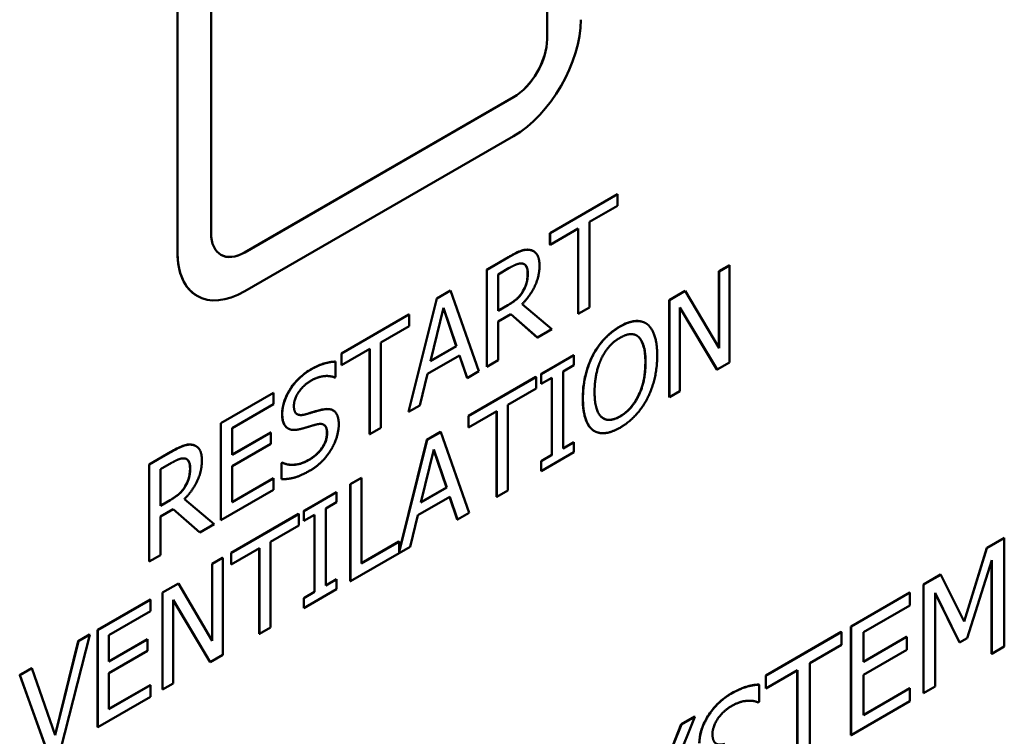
# Model space of a CAD drawing. Header units: millimetres. Extents: x 30 to 861, y 28 to 600.
# Tile 23 of 48: x 687 to 708, y 234 to 249. Entities that reach past the tile are written whole.
import ezdxf

# ---------------------------------------------------------------- set-up
doc = ezdxf.new("R2010")
doc.units = ezdxf.units.MM
doc.header["$LTSCALE"] = 3
doc.layers.add('Visible (ISO)', color=7, linetype='Continuous', lineweight=50)
doc.layers.add('Visible Narrow (ISO)', color=7, linetype='Continuous', lineweight=35)

msp = doc.modelspace()

# ---------------------------------------------------------------- linework, layer by layer
at = {"layer": 'Visible (ISO)'}
for p, q in [((698.24, 248.352), (698.24, 254.884)), ((698.241, 254.883), (698.241, 248.351)), ((691.17, 244.269), (691.17, 250.801)), ((690.461, 243.861), (690.461, 250.393)), ((690.463, 250.392), (690.463, 243.86)), ((691.876, 243.861), (697.532, 247.127)), ((697.534, 247.126), (691.877, 243.86)), ((691.877, 243.044), (697.534, 246.31)), ((698.298, 244.267), (699.719, 245.088)), ((699.723, 245.085), (698.302, 244.265)), ((699.719, 245.088), (699.723, 245.085)), ((699.723, 244.844), (699.723, 245.085)), ((699.13, 244.502), (699.723, 244.844)), ((699.13, 242.702), (699.13, 244.502)), ((698.298, 244.267), (698.302, 244.265)), ((698.298, 244.026), (698.298, 244.267)), ((698.302, 244.024), (698.895, 244.366)), ((698.302, 244.265), (698.302, 244.024)), ((698.891, 242.568), (698.891, 244.364)), ((698.895, 244.366), (698.895, 242.566)), ((697.952, 243.889), (697.955, 243.887)), ((698.298, 244.026), (698.302, 244.024)), ((696.97, 243.5), (697.426, 243.763)), ((697.429, 243.761), (696.974, 243.498)), ((696.97, 243.5), (696.974, 243.498)), ((696.97, 241.459), (696.97, 243.5)), ((696.974, 243.498), (696.974, 241.457)), ((697.209, 243.399), (697.442, 243.534)), ((701.857, 243.464), (702.076, 243.59)), ((701.857, 241.852), (701.857, 243.464)), ((701.857, 243.464), (701.86, 243.462)), ((702.079, 243.588), (701.86, 243.462)), ((701.86, 243.462), (701.86, 241.846)), ((702.076, 243.59), (702.079, 243.588)), ((702.079, 241.547), (702.079, 243.588)), ((697.209, 242.632), (697.209, 243.399)), ((695.917, 242.892), (696.207, 243.06)), ((696.21, 243.057), (695.921, 242.89)), ((696.207, 243.06), (696.21, 243.057)), ((696.806, 241.36), (696.21, 243.057)), ((697.731, 243.043), (697.734, 243.041)), ((700.811, 242.86), (701.145, 243.053)), ((701.148, 243.051), (700.814, 242.858)), ((701.145, 243.053), (701.148, 243.051)), ((701.86, 241.846), (701.148, 243.051)), ((690.876, 242.946), (690.877, 242.945)), ((695.321, 240.507), (695.917, 242.892)), ((695.921, 242.89), (695.325, 240.505)), ((695.917, 242.892), (695.921, 242.89)), ((700.811, 242.86), (700.814, 242.858)), ((700.811, 240.819), (700.811, 242.86)), ((700.814, 242.858), (700.814, 240.817)), ((695.788, 241.575), (696.06, 242.693)), ((696.33, 241.892), (696.059, 242.688)), ((696.06, 242.693), (696.333, 241.89)), ((697.209, 242.636), (697.412, 242.753)), ((697.415, 242.751), (697.209, 242.632)), ((698.342, 242.247), (697.713, 242.772)), ((698.895, 242.566), (699.13, 242.702)), ((701.034, 240.943), (701.034, 242.703)), ((701.034, 242.703), (701.816, 241.395)), ((701.812, 241.397), (701.034, 242.699)), ((693.912, 241.735), (695.333, 242.555)), ((695.336, 242.553), (693.915, 241.732)), ((695.333, 242.555), (695.336, 242.553)), ((695.336, 242.311), (695.336, 242.553)), ((697.209, 242.405), (697.478, 242.56)), ((697.209, 241.593), (697.209, 242.405)), ((698.033, 242.073), (697.477, 242.56)), ((697.478, 242.56), (698.037, 242.071)), ((698.891, 242.568), (698.895, 242.566)), ((694.743, 241.969), (695.336, 242.311)), ((698.037, 242.071), (698.342, 242.247)), ((700.313, 242.374), (700.316, 242.372)), ((698.033, 242.073), (698.037, 242.071)), ((693.915, 241.491), (694.508, 241.833)), ((694.505, 240.036), (694.505, 241.831)), ((694.508, 241.833), (694.508, 240.034)), ((694.743, 240.169), (694.743, 241.969)), ((696.333, 241.89), (695.788, 241.575)), ((695.789, 241.579), (696.33, 241.892)), ((696.33, 241.892), (696.333, 241.89)), ((693.784, 241.565), (693.788, 241.563)), ((693.788, 241.239), (693.788, 241.563)), ((693.912, 241.735), (693.915, 241.732)), ((693.912, 241.493), (693.912, 241.735)), ((693.915, 241.732), (693.915, 241.491)), ((695.723, 241.306), (696.398, 241.695)), ((696.555, 241.219), (696.396, 241.694)), ((696.398, 241.695), (696.558, 241.217)), ((696.974, 241.457), (697.209, 241.593)), ((698.115, 241.303), (698.8, 241.699)), ((698.803, 241.697), (698.118, 241.301)), ((698.8, 241.699), (698.803, 241.697)), ((698.803, 241.488), (698.803, 241.697)), ((699.202, 241.698), (699.206, 241.696)), ((693.912, 241.493), (693.915, 241.491)), ((696.558, 241.217), (696.806, 241.36)), ((696.97, 241.459), (696.974, 241.457)), ((698.578, 241.358), (698.803, 241.488)), ((698.578, 239.734), (698.578, 241.358)), ((701.812, 241.397), (701.816, 241.395)), ((701.816, 241.395), (702.079, 241.547)), ((693.771, 241.229), (693.788, 241.239)), ((695.563, 240.642), (695.723, 241.306)), ((696.555, 241.219), (696.558, 241.217)), ((696.583, 240.419), (698.005, 241.24)), ((698.008, 241.238), (696.587, 240.417)), ((698.005, 241.24), (698.008, 241.238)), ((698.008, 240.996), (698.008, 241.238)), ((698.115, 241.303), (698.118, 241.301)), ((698.115, 241.095), (698.115, 241.303)), ((698.118, 241.301), (698.118, 241.093)), ((698.118, 241.093), (698.343, 241.223)), ((698.34, 239.6), (698.34, 241.221)), ((698.343, 241.223), (698.343, 239.598)), ((697.415, 240.654), (698.008, 240.996)), ((698.115, 241.095), (698.118, 241.093)), ((700.814, 240.817), (701.034, 240.943)), ((691.375, 240.27), (692.481, 240.908)), ((692.484, 240.906), (691.378, 240.268)), ((692.481, 240.908), (692.484, 240.906)), ((692.484, 240.665), (692.484, 240.906)), ((700.811, 240.819), (700.814, 240.817)), ((691.613, 240.162), (692.484, 240.665)), ((693.735, 240.538), (693.738, 240.536)), ((695.325, 240.505), (695.563, 240.642)), ((697.415, 238.854), (697.415, 240.654)), ((695.321, 240.507), (695.325, 240.505)), ((696.583, 240.419), (696.587, 240.417)), ((696.583, 240.178), (696.583, 240.419)), ((696.587, 240.176), (697.18, 240.518)), ((696.587, 240.417), (696.587, 240.176)), ((697.177, 238.72), (697.177, 240.516)), ((697.18, 240.518), (697.18, 238.718)), ((691.375, 240.27), (691.378, 240.268)), ((691.375, 238.229), (691.375, 240.27)), ((691.378, 240.268), (691.378, 238.226)), ((691.613, 239.603), (691.613, 240.162)), ((692.787, 240.159), (692.791, 240.157)), ((694.508, 240.034), (694.743, 240.169)), ((696.583, 240.178), (696.587, 240.176)), ((691.613, 239.607), (692.422, 240.074)), ((692.425, 240.072), (691.613, 239.603)), ((692.422, 240.074), (692.425, 240.072)), ((692.425, 239.83), (692.425, 240.072)), ((694.505, 240.036), (694.508, 240.034)), ((695.124, 237.567), (695.711, 239.916)), ((695.715, 239.914), (695.124, 237.551)), ((695.711, 239.916), (696, 240.083)), ((695.711, 239.916), (695.715, 239.914)), ((696.004, 240.081), (695.715, 239.914)), ((696, 240.083), (696.004, 240.081)), ((696.6, 238.383), (696.004, 240.081)), ((699.233, 240.103), (699.236, 240.101)), ((690.848, 239.787), (690.851, 239.785)), ((691.613, 239.361), (692.425, 239.83)), ((695.581, 238.598), (695.854, 239.716)), ((696.124, 238.915), (695.852, 239.711)), ((695.854, 239.716), (696.127, 238.913)), ((698.578, 239.738), (698.8, 239.866)), ((698.803, 239.864), (698.578, 239.734)), ((698.8, 239.866), (698.803, 239.864)), ((698.803, 239.656), (698.803, 239.864)), ((689.866, 239.399), (690.322, 239.662)), ((690.325, 239.66), (689.87, 239.397)), ((698.115, 239.471), (698.34, 239.6)), ((698.118, 239.26), (698.803, 239.656)), ((698.343, 239.598), (698.118, 239.469)), ((698.34, 239.6), (698.343, 239.598)), ((689.866, 239.399), (689.87, 239.397)), ((689.866, 237.358), (689.866, 239.399)), ((689.87, 239.397), (689.87, 237.356)), ((690.105, 239.298), (690.338, 239.432)), ((690.105, 238.53), (690.105, 239.298)), ((691.613, 238.604), (691.613, 239.361)), ((692.651, 239.429), (692.668, 239.439)), ((692.651, 239.429), (692.655, 239.427)), ((692.651, 239.088), (692.651, 239.429)), ((692.672, 239.436), (692.655, 239.427)), ((692.655, 239.427), (692.655, 239.086)), ((692.668, 239.439), (692.672, 239.436)), ((698.115, 239.471), (698.118, 239.469)), ((698.115, 239.262), (698.115, 239.471)), ((698.118, 239.469), (698.118, 239.26)), ((691.613, 238.608), (692.481, 239.109)), ((692.484, 239.106), (691.613, 238.604)), ((692.481, 239.109), (692.484, 239.106)), ((692.484, 238.865), (692.484, 239.106)), ((692.651, 239.088), (692.655, 239.086)), ((694.097, 238.983), (694.332, 239.119)), ((694.335, 239.117), (694.1, 238.981)), ((694.332, 239.119), (694.335, 239.117)), ((694.335, 237.317), (694.335, 239.117)), ((698.115, 239.262), (698.118, 239.26)), ((690.627, 238.941), (690.63, 238.939)), ((694.097, 236.942), (694.097, 238.983)), ((694.097, 238.983), (694.1, 238.981)), ((694.1, 238.981), (694.1, 236.94)), ((696.127, 238.913), (695.581, 238.598)), ((695.583, 238.602), (696.124, 238.915)), ((696.124, 238.915), (696.127, 238.913)), ((691.238, 238.145), (690.609, 238.671)), ((691.378, 238.226), (692.484, 238.865)), ((693.121, 238.42), (693.806, 238.816)), ((693.809, 238.814), (693.125, 238.418)), ((693.806, 238.816), (693.809, 238.814)), ((693.809, 238.605), (693.809, 238.814)), ((695.517, 238.329), (696.192, 238.718)), ((696.349, 238.242), (696.189, 238.717)), ((696.192, 238.718), (696.352, 238.24)), ((697.177, 238.72), (697.18, 238.718)), ((697.18, 238.718), (697.415, 238.854)), ((690.105, 238.534), (690.307, 238.651)), ((690.311, 238.649), (690.105, 238.53)), ((690.105, 238.303), (690.374, 238.459)), ((690.929, 237.971), (690.373, 238.458)), ((690.374, 238.459), (690.933, 237.969)), ((693.584, 238.475), (693.809, 238.605)), ((693.584, 236.851), (693.584, 238.475)), ((690.105, 237.491), (690.105, 238.303)), ((691.59, 237.536), (693.011, 238.357)), ((693.014, 238.355), (691.593, 237.534)), ((693.011, 238.357), (693.014, 238.355)), ((693.014, 238.113), (693.014, 238.355)), ((693.121, 238.42), (693.125, 238.418)), ((693.121, 238.212), (693.121, 238.42)), ((693.125, 238.418), (693.125, 238.21)), ((693.125, 238.21), (693.349, 238.34)), ((693.346, 236.717), (693.346, 238.338)), ((693.349, 238.34), (693.349, 236.715)), ((695.356, 237.666), (695.517, 238.329)), ((696.352, 238.24), (696.6, 238.383)), ((690.933, 237.969), (691.238, 238.145)), ((691.375, 238.229), (691.378, 238.226)), ((692.421, 237.771), (693.014, 238.113)), ((693.121, 238.212), (693.125, 238.21)), ((696.349, 238.242), (696.352, 238.24)), ((690.929, 237.971), (690.933, 237.969)), ((707.491, 237.642), (707.857, 237.853)), ((707.86, 237.851), (707.494, 237.64)), ((707.857, 237.853), (707.86, 237.851)), ((707.86, 235.565), (707.86, 237.851)), ((691.593, 237.293), (692.186, 237.635)), ((692.183, 235.837), (692.183, 237.633)), ((692.186, 237.635), (692.186, 235.835)), ((692.421, 235.971), (692.421, 237.771)), ((694.1, 236.94), (695.356, 237.666)), ((694.335, 237.321), (695.121, 237.775)), ((695.124, 237.773), (694.335, 237.317)), ((695.121, 237.775), (695.124, 237.773)), ((695.124, 237.551), (695.124, 237.773)), ((707.014, 236.096), (707.491, 237.642)), ((707.494, 237.64), (707.016, 236.091)), ((707.491, 237.642), (707.494, 237.64)), ((689.87, 237.356), (690.105, 237.491)), ((691.193, 237.307), (691.412, 237.434)), ((691.416, 237.431), (691.196, 237.305)), ((691.412, 237.434), (691.416, 237.431)), ((691.416, 235.39), (691.416, 237.431)), ((691.59, 237.536), (691.593, 237.534)), ((691.59, 237.295), (691.59, 237.536)), ((691.593, 237.534), (691.593, 237.293)), ((689.866, 237.358), (689.87, 237.356)), ((691.193, 235.695), (691.193, 237.307)), ((691.193, 237.307), (691.196, 237.305)), ((691.196, 237.305), (691.196, 235.689)), ((691.59, 237.295), (691.593, 237.293)), ((707.08, 235.744), (707.597, 237.382)), ((707.593, 235.415), (707.593, 237.371)), ((707.597, 237.382), (707.597, 235.413)), ((706.159, 236.873), (706.519, 237.08)), ((706.522, 237.078), (706.163, 236.871)), ((706.519, 237.08), (706.522, 237.078)), ((707.016, 236.091), (706.522, 237.078)), ((690.147, 236.703), (690.481, 236.896)), ((690.484, 236.894), (690.151, 236.701)), ((690.481, 236.896), (690.484, 236.894)), ((691.196, 235.689), (690.484, 236.894)), ((693.584, 236.855), (693.806, 236.983)), ((693.809, 236.981), (693.584, 236.851)), ((693.806, 236.983), (693.809, 236.981)), ((693.809, 236.772), (693.809, 236.981)), ((694.097, 236.942), (694.1, 236.94)), ((706.159, 234.587), (706.159, 236.873)), ((706.159, 236.873), (706.163, 236.871)), ((706.163, 236.871), (706.163, 234.585)), ((690.147, 236.703), (690.151, 236.701)), ((690.147, 234.662), (690.147, 236.703)), ((690.151, 236.701), (690.151, 234.66)), ((693.121, 236.587), (693.346, 236.717)), ((693.125, 236.377), (693.809, 236.772)), ((693.349, 236.715), (693.125, 236.585)), ((693.346, 236.717), (693.349, 236.715)), ((704.632, 235.991), (705.87, 236.706)), ((705.874, 236.704), (704.635, 235.989)), ((705.87, 236.706), (705.874, 236.704)), ((705.874, 236.434), (705.874, 236.704)), ((706.408, 234.726), (706.408, 236.696)), ((706.408, 236.696), (706.92, 235.652)), ((706.916, 235.654), (706.408, 236.691)), ((688.783, 235.916), (689.889, 236.554)), ((689.893, 236.552), (688.787, 235.914)), ((689.889, 236.554), (689.893, 236.552)), ((689.893, 236.311), (689.893, 236.552)), ((690.37, 234.786), (690.37, 236.547)), ((690.37, 236.547), (691.152, 235.238)), ((691.148, 235.24), (690.37, 236.543)), ((693.121, 236.587), (693.125, 236.585)), ((693.121, 236.379), (693.121, 236.587)), ((693.125, 236.585), (693.125, 236.377)), ((704.898, 235.87), (705.874, 236.434)), ((689.022, 235.808), (689.893, 236.311)), ((693.121, 236.379), (693.125, 236.377)), ((692.186, 235.835), (692.421, 235.971)), ((704.632, 235.991), (704.635, 235.989)), ((704.632, 233.705), (704.632, 235.991)), ((704.635, 235.989), (704.635, 233.703)), ((688.009, 233.423), (688.618, 235.816)), ((688.375, 235.68), (688.614, 235.818)), ((688.618, 235.816), (688.379, 235.678)), ((688.614, 235.818), (688.618, 235.816)), ((688.783, 235.916), (688.787, 235.914)), ((688.783, 233.875), (688.783, 235.916)), ((688.787, 235.914), (688.787, 233.873)), ((689.022, 235.249), (689.022, 235.808)), ((692.183, 235.837), (692.186, 235.835)), ((702.839, 234.956), (704.431, 235.875)), ((704.435, 235.873), (702.843, 234.954)), ((704.431, 235.875), (704.435, 235.873)), ((704.435, 235.603), (704.435, 235.873)), ((704.898, 235.244), (704.898, 235.87)), ((704.898, 235.248), (705.805, 235.771)), ((705.808, 235.769), (704.898, 235.244)), ((705.805, 235.771), (705.808, 235.769)), ((705.808, 235.499), (705.808, 235.769)), ((687.886, 233.706), (688.375, 235.68)), ((688.379, 235.678), (687.889, 233.7)), ((688.375, 235.68), (688.379, 235.678)), ((689.022, 235.253), (689.83, 235.72)), ((689.834, 235.718), (689.022, 235.249)), ((689.83, 235.72), (689.834, 235.718)), ((689.834, 235.476), (689.834, 235.718)), ((703.77, 235.219), (704.435, 235.603)), ((706.916, 235.654), (706.92, 235.652)), ((706.92, 235.652), (707.08, 235.744)), ((707.597, 235.413), (707.86, 235.565)), ((689.022, 235.007), (689.834, 235.476)), ((691.152, 235.238), (691.416, 235.39)), ((704.898, 234.974), (705.808, 235.499)), ((707.593, 235.415), (707.597, 235.413)), ((691.148, 235.24), (691.152, 235.238)), ((703.77, 233.203), (703.77, 235.219)), ((687.143, 234.969), (687.395, 235.114)), ((687.143, 234.969), (687.147, 234.967)), ((687.752, 233.279), (687.143, 234.969)), ((687.399, 235.112), (687.147, 234.967)), ((687.147, 234.967), (687.755, 233.277)), ((687.395, 235.114), (687.399, 235.112)), ((687.889, 233.7), (687.399, 235.112)), ((689.022, 234.25), (689.022, 235.007)), ((702.839, 234.956), (702.843, 234.954)), ((702.839, 234.686), (702.839, 234.956)), ((702.843, 234.684), (703.507, 235.067)), ((702.843, 234.954), (702.843, 234.684)), ((703.504, 233.054), (703.504, 235.065)), ((703.507, 235.067), (703.507, 233.052)), ((704.898, 234.125), (704.898, 234.974)), ((689.022, 234.254), (689.889, 234.755)), ((689.893, 234.753), (689.022, 234.25)), ((689.889, 234.755), (689.893, 234.753)), ((689.893, 234.511), (689.893, 234.753)), ((690.151, 234.66), (690.37, 234.786)), ((702.697, 234.766), (702.7, 234.764)), ((702.7, 234.401), (702.7, 234.764)), ((706.163, 234.585), (706.408, 234.726)), ((690.147, 234.662), (690.151, 234.66)), ((702.839, 234.686), (702.843, 234.684)), ((704.898, 234.129), (705.87, 234.69)), ((705.874, 234.688), (704.898, 234.125)), ((705.87, 234.69), (705.874, 234.688)), ((705.874, 234.418), (705.874, 234.688)), ((706.159, 234.587), (706.163, 234.585)), ((688.787, 233.873), (689.893, 234.511)), ((702.681, 234.39), (702.7, 234.401)), ((704.635, 233.703), (705.874, 234.418)), ((700.544, 232.627), (701.063, 233.931)), ((701.067, 233.929), (700.547, 232.623)), ((700.677, 232.429), (701.346, 234.09)), ((701.063, 233.931), (701.343, 234.092)), ((701.063, 233.931), (701.067, 233.929)), ((701.346, 234.09), (701.067, 233.929)), ((701.343, 234.092), (701.346, 234.09)), ((688.783, 233.875), (688.787, 233.873)), ((704.632, 233.705), (704.635, 233.703))]:
    msp.add_line(p, q, dxfattribs=at)
for centre, major_axis, start_param, end_param in [((697.534, 247.943), (1, 1.732), 3.926991, 5.497787), ((697.532, 247.944), (0.5, 0.866), 3.926991, 5.497787), ((697.534, 247.943), (-0.5, -0.866), 0.785398, 2.356194), ((691.877, 244.677), (-0.5, -0.866), 5.497787, 7.068583), ((691.876, 244.678), (-1, -1.732), 5.497787, 6.283185), ((691.877, 244.677), (-1, -1.732), 5.497787, 7.068583), ((691.876, 244.678), (-0.5, -0.866), 0.001414, 0.785398)]:
    msp.add_ellipse(centre, major_axis=major_axis, ratio=0.57735, start_param=start_param, end_param=end_param, dxfattribs=at)
for points, knots in [([(697.426, 243.763), (697.511, 243.812), (697.596, 243.858), (697.714, 243.905), (697.748, 243.913), (697.814, 243.921), (697.845, 243.921), (697.876, 243.916)], [0, 0, 0, 0, 0.03603569, 0.03603569, 0.05079634, 0.05079634, 0.06604716, 0.06604716, 0.06604716, 0.06604716]), ([(697.831, 243.422), (697.831, 243.472), (697.825, 243.519), (697.801, 243.572), (697.79, 243.59), (697.768, 243.608), (697.764, 243.611), (697.759, 243.613)], [0, 0, 0, 0, 0.01851884, 0.01851884, 0.02653584, 0.02653584, 0.02846703, 0.02846703, 0.02846703, 0.02846703]), ([(697.731, 243.043), (697.76, 243.091), (697.782, 243.14), (697.808, 243.224), (697.817, 243.261), (697.829, 243.343), (697.831, 243.383), (697.831, 243.422)], [0, 0, 0, 0, 0.01672418, 0.01672418, 0.02760714, 0.02760714, 0.03842525, 0.03842525, 0.03842525, 0.03842525]), ([(697.412, 242.753), (697.472, 242.788), (697.535, 242.829), (697.606, 242.889), (697.636, 242.914), (697.692, 242.981), (697.712, 243.011), (697.731, 243.043)], [0, 0, 0, 0, 0.02575463, 0.02575463, 0.03101851, 0.03101851, 0.03467971, 0.03467971, 0.03467971, 0.03467971]), ([(699.771, 242.303), (699.879, 242.365), (699.986, 242.407), (700.122, 242.42), (700.173, 242.421), (700.257, 242.401), (700.286, 242.389), (700.313, 242.374)], [0, 0, 0, 0, 0.04589851, 0.04589851, 0.06268834, 0.06268834, 0.07272233, 0.07272233, 0.07272233, 0.07272233]), ([(699.202, 241.698), (699.262, 241.811), (699.333, 241.915), (699.468, 242.069), (699.524, 242.123), (699.644, 242.223), (699.707, 242.266), (699.771, 242.303)], [0, 0, 0, 0, 0.03857522, 0.03857522, 0.06371927, 0.06371927, 0.09046286, 0.09046286, 0.09046286, 0.09046286]), ([(700.308, 241.549), (700.308, 241.669), (700.298, 241.786), (700.256, 241.936), (700.226, 242.025), (700.163, 242.083)], [0, 0, 0, 0, 0.04391694, 0.04391694, 0.06661353, 0.06661353, 0.06661353, 0.06661353]), ([(693.259, 241.394), (693.389, 241.469), (693.483, 241.504), (693.624, 241.549), (693.706, 241.564), (693.784, 241.565)], [0, 0, 0, 0, 0.0551489, 0.0551489, 0.1379083, 0.1379083, 0.1379083, 0.1379083]), ([(698.99, 240.788), (698.99, 241.02), (699.024, 241.184), (699.08, 241.414), (699.131, 241.558), (699.202, 241.698)], [0, 0, 0, 0, 0.0851449, 0.0851449, 0.223225, 0.223225, 0.223225, 0.223225]), ([(692.664, 240.467), (692.664, 240.539), (692.675, 240.615), (692.721, 240.771), (692.754, 240.845), (692.83, 240.981), (692.886, 241.07), (693.012, 241.208), (693.058, 241.251), (693.155, 241.329), (693.207, 241.364), (693.259, 241.394)], [0, 0, 0, 0, 0.02653278, 0.02653278, 0.05129311, 0.05129311, 0.07349018, 0.07349018, 0.08519079, 0.08519079, 0.09783855, 0.09783855, 0.09783855, 0.09783855]), ([(699.772, 240.411), (699.841, 240.451), (699.908, 240.502), (700.026, 240.626), (700.075, 240.692), (700.15, 240.821), (700.195, 240.907), (700.26, 241.111), (700.278, 241.195), (700.303, 241.369), (700.308, 241.461), (700.308, 241.549)], [0, 0, 0, 0, 0.0290174, 0.0290174, 0.0542456, 0.0542456, 0.0739386, 0.0739386, 0.0876571, 0.0876571, 0.1037176, 0.1037176, 0.1037176, 0.1037176]), ([(699.201, 240.124), (699.14, 240.17), (699.096, 240.237), (699.01, 240.45), (698.99, 240.614), (698.99, 240.788)], [0, 0, 0, 0, 0.0392042, 0.0392042, 0.103134, 0.103134, 0.103134, 0.103134]), ([(693.14, 240.452), (693.215, 240.472), (693.303, 240.498), (693.379, 240.522), (693.445, 240.54), (693.502, 240.553)], [0, 0, 0, 0, 0.0329035, 0.0329035, 0.1298226, 0.1298226, 0.1298226, 0.1298226]), ([(693.502, 240.553), (693.571, 240.569), (693.64, 240.573), (693.709, 240.551), (693.721, 240.546), (693.735, 240.538)], [0, 0, 0, 0, 0.0307313, 0.0307313, 0.03691399, 0.03691399, 0.03691399, 0.03691399]), ([(692.779, 240.164), (692.742, 240.189), (692.714, 240.225), (692.683, 240.3), (692.664, 240.357), (692.664, 240.467)], [0, 0, 0, 0, 0.02299213, 0.02299213, 0.03660398, 0.03660398, 0.03660398, 0.03660398]), ([(692.98, 240.457), (693, 240.446), (693.022, 240.441), (693.076, 240.438), (693.108, 240.443), (693.14, 240.452)], [0.03315615, 0.03315615, 0.03315615, 0.03315615, 0.05206817, 0.05206817, 0.07480026, 0.07480026, 0.07480026, 0.07480026]), ([(699.425, 240.367), (699.462, 240.346), (699.505, 240.336), (699.586, 240.338), (699.621, 240.345), (699.695, 240.37), (699.733, 240.389), (699.772, 240.411)], [0.08480541, 0.08480541, 0.08480541, 0.08480541, 0.1038735, 0.1038735, 0.11694124, 0.11694124, 0.13083367, 0.13083367, 0.13083367, 0.13083367]), ([(693.608, 240.057), (693.608, 240.103), (693.603, 240.145), (693.574, 240.211), (693.556, 240.227), (693.541, 240.236), (693.541, 240.236), (693.541, 240.236)], [0, 0, 0, 0, 0.01667097, 0.01667097, 0.03243576, 0.03243576, 0.03245932, 0.03245932, 0.03245932, 0.03245932]), ([(693.214, 239.489), (693.28, 239.527), (693.35, 239.575), (693.463, 239.686), (693.496, 239.732), (693.546, 239.812), (693.567, 239.856), (693.591, 239.928), (693.597, 239.954), (693.606, 240.006), (693.608, 240.032), (693.608, 240.057)], [0, 0, 0, 0, 0.0279561, 0.0279561, 0.050651, 0.050651, 0.075558, 0.075558, 0.0900996, 0.0900996, 0.1055325, 0.1055325, 0.1055325, 0.1055325]), ([(690.322, 239.662), (690.407, 239.711), (690.492, 239.757), (690.61, 239.803), (690.644, 239.812), (690.71, 239.82), (690.741, 239.819), (690.772, 239.814)], [0, 0, 0, 0, 0.03603569, 0.03603569, 0.05079634, 0.05079634, 0.06604716, 0.06604716, 0.06604716, 0.06604716]), ([(690.727, 239.32), (690.727, 239.371), (690.721, 239.417), (690.697, 239.47), (690.686, 239.488), (690.664, 239.506), (690.66, 239.509), (690.655, 239.512)], [0, 0, 0, 0, 0.01851884, 0.01851884, 0.02653584, 0.02653584, 0.02846703, 0.02846703, 0.02846703, 0.02846703]), ([(690.627, 238.941), (690.656, 238.989), (690.678, 239.039), (690.704, 239.123), (690.713, 239.159), (690.725, 239.242), (690.727, 239.282), (690.727, 239.32)], [0, 0, 0, 0, 0.01672418, 0.01672418, 0.02760714, 0.02760714, 0.03842525, 0.03842525, 0.03842525, 0.03842525]), ([(692.668, 239.439), (692.771, 239.387), (692.87, 239.389), (693.021, 239.405), (693.117, 239.433), (693.214, 239.489)], [0, 0, 0, 0, 0.0594423, 0.0594423, 0.1466809, 0.1466809, 0.1466809, 0.1466809]), ([(690.307, 238.651), (690.368, 238.686), (690.431, 238.728), (690.502, 238.787), (690.532, 238.812), (690.588, 238.88), (690.608, 238.909), (690.627, 238.941)], [0, 0, 0, 0, 0.02575463, 0.02575463, 0.03101851, 0.03101851, 0.03467971, 0.03467971, 0.03467971, 0.03467971]), ([(702.108, 234.575), (702.253, 234.659), (702.359, 234.698), (702.517, 234.749), (702.609, 234.766), (702.697, 234.766)], [0, 0, 0, 0, 0.0617667, 0.0617667, 0.1544573, 0.1544573, 0.1544573, 0.1544573]), ([(701.442, 233.536), (701.442, 233.617), (701.454, 233.703), (701.506, 233.877), (701.542, 233.96), (701.628, 234.112), (701.691, 234.212), (701.832, 234.367), (701.883, 234.414), (701.992, 234.502), (702.05, 234.541), (702.108, 234.575)], [0, 0, 0, 0, 0.0297167, 0.0297167, 0.0574483, 0.0574483, 0.082309, 0.082309, 0.0954137, 0.0954137, 0.1095792, 0.1095792, 0.1095792, 0.1095792])]:
    msp.add_open_spline(points, degree=3, knots=knots, dxfattribs=at)
for points, degree in [([(697.879, 243.913), (697.786, 243.929), (697.581, 243.849), (697.429, 243.761)], 2), ([(697.876, 243.916), (697.903, 243.911), (697.929, 243.902), (697.952, 243.889)], 3), ([(698.08, 243.583), (698.08, 243.743), (697.972, 243.898), (697.879, 243.913)], 2), ([(697.442, 243.534), (697.54, 243.59), (697.673, 243.636), (697.723, 243.627)], 2), ([(697.713, 242.772), (697.882, 242.943), (698.08, 243.359), (698.08, 243.583)], 2), ([(697.723, 243.627), (697.78, 243.615), (697.835, 243.509), (697.835, 243.42)], 2), ([(697.835, 243.42), (697.835, 243.314), (697.786, 243.127), (697.734, 243.041)], 2), ([(697.734, 243.041), (697.679, 242.944), (697.517, 242.809), (697.415, 242.751)], 2), ([(700.345, 242.353), (700.244, 242.426), (699.955, 242.405), (699.774, 242.301)], 2), ([(699.774, 242.301), (699.597, 242.198), (699.309, 241.891), (699.206, 241.696)], 2), ([(700.557, 241.688), (700.557, 241.943), (700.445, 242.276), (700.345, 242.353)], 2), ([(699.383, 241.628), (699.456, 241.779), (699.648, 241.993), (699.776, 242.066)], 2), ([(699.776, 242.066), (699.899, 242.138), (700.097, 242.146), (700.167, 242.081)], 2), ([(700.163, 242.083), (700.151, 242.094), (700.137, 242.105), (700.122, 242.113)], 3), ([(700.167, 242.081), (700.236, 242.018), (700.312, 241.749), (700.312, 241.547)], 2), ([(693.788, 241.563), (693.675, 241.562), (693.411, 241.478), (693.262, 241.392)], 2), ([(699.206, 241.696), (699.104, 241.497), (698.994, 241.043), (698.994, 240.786)], 2), ([(699.239, 240.928), (699.239, 241.126), (699.313, 241.483), (699.383, 241.628)], 2), ([(700.345, 240.78), (700.448, 240.976), (700.557, 241.44), (700.557, 241.688)], 2), ([(693.262, 241.392), (693.003, 241.242), (692.668, 240.713), (692.668, 240.465)], 2), ([(700.312, 241.547), (700.312, 241.145), (700.021, 240.55), (699.776, 240.409)], 2), ([(692.913, 240.634), (692.913, 240.778), (693.115, 241.072), (693.278, 241.166)], 2), ([(693.278, 241.166), (693.423, 241.249), (693.686, 241.269), (693.771, 241.229)], 2), ([(698.994, 240.786), (698.994, 240.535), (699.103, 240.199), (699.204, 240.122)], 2), ([(699.776, 240.409), (699.531, 240.268), (699.239, 240.526), (699.239, 240.928)], 2), ([(699.774, 240.173), (699.948, 240.273), (700.236, 240.575), (700.345, 240.78)], 2), ([(693.143, 240.45), (693.031, 240.42), (692.913, 240.505), (692.913, 240.634)], 2), ([(693.506, 240.551), (693.434, 240.535), (693.218, 240.47), (693.143, 240.45)], 2), ([(693.857, 240.24), (693.857, 240.43), (693.688, 240.592), (693.506, 240.551)], 2), ([(692.668, 240.465), (692.668, 240.345), (692.728, 240.198), (692.782, 240.162)], 2), ([(692.787, 240.159), (692.784, 240.16), (692.781, 240.162), (692.779, 240.164)], 3), ([(692.782, 240.162), (692.838, 240.126), (692.983, 240.125), (693.074, 240.15)], 2), ([(693.074, 240.15), (693.176, 240.179), (693.312, 240.221), (693.394, 240.242)], 2), ([(693.394, 240.242), (693.507, 240.269), (693.612, 240.178), (693.612, 240.055)], 2), ([(693.696, 239.714), (693.772, 239.838), (693.857, 240.119), (693.857, 240.24)], 2), ([(699.233, 240.103), (699.222, 240.11), (699.211, 240.116), (699.201, 240.124)], 3), ([(699.204, 240.122), (699.309, 240.045), (699.595, 240.07), (699.774, 240.173)], 2), ([(693.612, 240.055), (693.612, 239.901), (693.412, 239.599), (693.218, 239.487)], 2), ([(690.775, 239.812), (690.682, 239.828), (690.477, 239.747), (690.325, 239.66)], 2), ([(690.772, 239.814), (690.799, 239.809), (690.825, 239.801), (690.848, 239.787)], 3), ([(690.976, 239.481), (690.976, 239.642), (690.868, 239.796), (690.775, 239.812)], 2), ([(693.235, 239.262), (693.397, 239.355), (693.612, 239.575), (693.696, 239.714)], 2), ([(690.338, 239.432), (690.436, 239.489), (690.569, 239.534), (690.619, 239.525)], 2), ([(690.619, 239.525), (690.676, 239.513), (690.731, 239.408), (690.731, 239.318)], 2), ([(690.609, 238.671), (690.778, 238.841), (690.976, 239.258), (690.976, 239.481)], 2), ([(690.731, 239.318), (690.731, 239.212), (690.682, 239.025), (690.63, 238.939)], 2), ([(693.218, 239.487), (693.082, 239.408), (692.788, 239.378), (692.672, 239.436)], 2), ([(692.655, 239.086), (692.774, 239.088), (693.043, 239.151), (693.235, 239.262)], 2), ([(690.63, 238.939), (690.575, 238.843), (690.413, 238.708), (690.311, 238.649)], 2), ([(702.7, 234.764), (702.573, 234.763), (702.278, 234.669), (702.111, 234.573)], 2), ([(702.111, 234.573), (701.821, 234.405), (701.446, 233.812), (701.446, 233.534)], 2), ([(701.72, 233.724), (701.72, 233.885), (701.946, 234.214), (702.129, 234.32)], 2), ([(702.129, 234.32), (702.291, 234.413), (702.586, 234.436), (702.681, 234.39)], 2), ([(701.978, 233.518), (701.853, 233.484), (701.72, 233.58), (701.72, 233.724)], 2)]:
    msp.add_open_spline(points, degree=degree, dxfattribs=at)
at = {"layer": 'Visible Narrow (ISO)'}
for p, q in [((698.24, 248.352), (698.241, 248.351)), ((697.532, 247.127), (697.534, 247.126)), ((690.461, 243.861), (690.463, 243.86)), ((691.876, 243.861), (691.877, 243.86)), ((697.876, 243.916), (697.879, 243.913)), ((697.426, 243.763), (697.429, 243.761)), ((697.831, 243.422), (697.835, 243.42)), ((697.412, 242.753), (697.415, 242.751)), ((699.771, 242.303), (699.774, 242.301)), ((700.163, 242.083), (700.167, 242.081)), ((693.259, 241.394), (693.262, 241.392)), ((700.308, 241.549), (700.312, 241.547)), ((698.99, 240.788), (698.994, 240.786)), ((693.502, 240.553), (693.506, 240.551)), ((692.664, 240.467), (692.668, 240.465)), ((693.14, 240.452), (693.143, 240.45)), ((699.772, 240.411), (699.776, 240.409)), ((692.779, 240.164), (692.782, 240.162)), ((699.201, 240.124), (699.204, 240.122)), ((693.608, 240.057), (693.612, 240.055)), ((690.772, 239.814), (690.775, 239.812)), ((690.322, 239.662), (690.325, 239.66)), ((690.727, 239.32), (690.731, 239.318)), ((693.214, 239.489), (693.218, 239.487)), ((690.307, 238.651), (690.311, 238.649)), ((702.108, 234.575), (702.111, 234.573))]:
    msp.add_line(p, q, dxfattribs=at)

doc.saveas('drawing.dxf')
